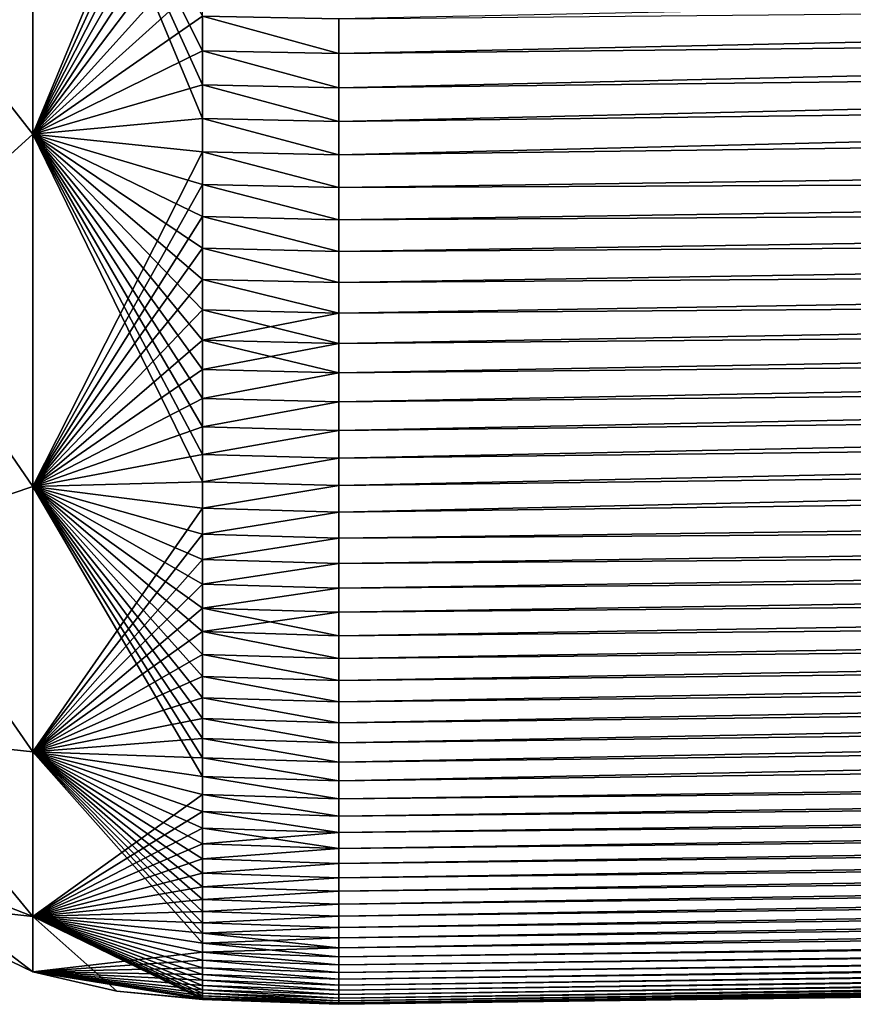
# Model space of a CAD drawing. Header units: metres. Extents: x 59 to 125, y -85 to 130.
# Tile 4 of 125: x 73.209 to 73.578, y -70.995 to -70.559. Entities that reach past the tile are written whole.
import ezdxf

# ---------------------------------------------------------------- set-up
doc = ezdxf.new("R2010")
doc.units = ezdxf.units.M
doc.layers.add('solid_20664500_510', color=7, linetype='CONTINUOUS')

msp = doc.modelspace()

# ---------------------------------------------------------------- linework, layer by layer
at = {"layer": 'solid_20664500_510'}
for points in [[(73.350014, -70.558777, 2.821689), (73.350021, -70.574112, 2.811019), (90.022385, -70.211411, 2.678001)], [(73.350021, -70.589256, 2.800061), (73.350029, -70.604195, 2.788819), (90.022385, -70.211411, 2.678001)], [(73.350021, -70.574112, 2.811019), (73.350021, -70.589256, 2.800061), (90.022385, -70.211411, 2.678001)], [(73.350029, -70.618927, 2.777298), (90.0233, -70.401154, 2.558639), (90.022385, -70.211411, 2.678001)], [(73.350029, -70.604195, 2.788819), (73.350029, -70.618927, 2.777298), (90.022385, -70.211411, 2.678001)], [(73.350021, -70.574112, -2.811019), (73.350014, -70.558777, -2.821689), (90.0233, -70.401154, -2.558639)], [(73.350021, -70.589256, -2.800061), (73.350021, -70.574112, -2.811019), (90.0233, -70.401154, -2.558639)], [(73.350021, -70.604195, -2.788819), (73.350021, -70.589256, -2.800061), (90.0233, -70.401154, -2.558639)], [(73.350029, -70.618927, -2.777298), (73.350021, -70.604195, -2.788819), (90.0233, -70.401154, -2.558639)], [(73.350029, -70.633438, -2.765502), (90.0233, -70.401154, -2.558639), (90.0233, -70.559441, -2.400147)], [(73.350029, -70.633438, -2.765502), (73.350029, -70.618927, -2.777298), (90.0233, -70.401154, -2.558639)], [(73.350029, -70.777298, 2.618925), (90.0233, -70.559441, 2.400147), (90.0233, -70.401154, 2.558639)], [(73.350029, -70.765503, 2.633438), (73.350029, -70.777298, 2.618925), (90.0233, -70.401154, 2.558639)], [(73.350029, -70.753433, 2.647728), (73.350029, -70.765503, 2.633438), (90.0233, -70.401154, 2.558639)], [(73.350029, -70.741104, 2.661791), (73.350029, -70.753433, 2.647728), (90.0233, -70.401154, 2.558639)], [(73.350029, -70.728508, 2.675621), (73.350029, -70.741104, 2.661791), (90.0233, -70.401154, 2.558639)], [(73.350037, -70.71566, 2.689212), (73.350029, -70.728508, 2.675621), (90.0233, -70.401154, 2.558639)], [(73.350029, -70.675621, 2.72851), (73.350037, -70.689209, 2.715661), (90.0233, -70.401154, 2.558639)], [(73.350029, -70.661789, 2.741103), (73.350029, -70.675621, 2.72851), (90.0233, -70.401154, 2.558639)], [(73.350029, -70.647728, 2.753435), (73.350029, -70.661789, 2.741103), (90.0233, -70.401154, 2.558639)], [(73.350029, -70.633438, 2.765502), (73.350029, -70.647728, 2.753435), (90.0233, -70.401154, 2.558639)], [(73.350029, -70.618927, 2.777298), (73.350029, -70.633438, 2.765502), (90.0233, -70.401154, 2.558639)], [(73.350037, -70.70256, 2.70256), (73.350037, -70.71566, 2.689212), (90.0233, -70.401154, 2.558639)], [(73.350037, -70.689209, 2.715661), (73.350037, -70.70256, 2.70256), (90.0233, -70.401154, 2.558639)], [(73.148285, -70.525414, 2.788341), (73.214355, -70.609871, 2.766082), (73.214348, -70.422592, 2.883661)], [(73.1483, -70.525421, -2.788348), (73.214348, -70.422546, -2.88368), (73.21434, -70.609848, -2.766092)], [(73.21434, -70.609848, -2.766092), (73.214348, -70.422546, -2.88368), (73.289528, -70.602928, -2.787112)], [(73.214348, -70.422546, -2.88368), (73.289528, -70.557587, -2.819925), (73.289528, -70.572906, -2.80927)], [(73.214348, -70.422546, -2.88368), (73.289528, -70.572906, -2.80927), (73.289528, -70.58802, -2.798331)], [(73.214348, -70.422546, -2.88368), (73.289528, -70.58802, -2.798331), (73.289528, -70.602928, -2.787112)], [(73.214348, -70.422592, 2.883661), (73.214355, -70.609871, 2.766082), (73.289528, -70.428444, 2.89449)], [(73.214355, -70.609871, 2.766082), (73.289528, -70.445175, 2.886238), (73.289528, -70.428444, 2.89449)], [(73.214355, -70.609871, 2.766082), (73.289528, -70.461754, 2.877674), (73.289528, -70.445175, 2.886238)], [(73.214355, -70.609871, 2.766082), (73.289528, -70.478165, 2.868801), (73.289528, -70.461754, 2.877674)], [(73.214355, -70.609871, 2.766082), (73.289528, -70.494415, 2.859624), (73.289528, -70.478165, 2.868801)], [(73.214355, -70.609871, 2.766082), (73.289528, -70.510483, 2.850144), (73.289528, -70.494415, 2.859624)], [(73.214355, -70.609871, 2.766082), (73.289528, -70.526375, 2.840365), (73.289528, -70.510483, 2.850144)], [(73.148285, -70.525414, 2.788341), (73.1483, -70.669754, 2.669898), (73.214355, -70.609871, 2.766082)], [(73.148308, -70.669762, -2.669904), (73.1483, -70.525421, -2.788348), (73.21434, -70.609848, -2.766092)], [(73.214355, -70.609871, 2.766082), (73.289528, -70.542076, 2.830291), (73.289528, -70.526375, 2.840365)], [(73.214355, -70.609871, 2.766082), (73.289528, -70.557594, 2.819924), (73.289528, -70.542076, 2.830291)], [(73.214355, -70.609871, 2.766082), (73.289528, -70.572906, 2.80927), (73.289528, -70.557594, 2.819924)], [(73.289528, -70.557587, -2.819925), (73.350014, -70.558777, -2.821689), (73.350021, -70.574112, -2.811019)], [(73.289528, -70.572906, -2.80927), (73.289528, -70.557587, -2.819925), (73.350021, -70.574112, -2.811019)], [(73.289528, -70.557594, 2.819924), (73.350021, -70.574112, 2.811019), (73.350014, -70.558777, 2.821689)], [(73.289528, -70.557594, 2.819924), (73.289528, -70.572906, 2.80927), (73.350021, -70.574112, 2.811019)], [(73.349991, -70.89637, 2.429424), (90.022377, -70.678558, 2.210253), (90.0233, -70.559441, 2.400147)], [(73.349991, -70.8881, 2.446201), (73.349991, -70.89637, 2.429424), (90.0233, -70.559441, 2.400147)], [(73.349998, -70.879517, 2.462812), (73.349991, -70.8881, 2.446201), (90.0233, -70.559441, 2.400147)], [(73.349998, -70.870628, 2.479253), (73.349998, -70.879517, 2.462812), (90.0233, -70.559441, 2.400147)], [(73.350006, -70.861435, 2.49552), (73.349998, -70.870628, 2.479253), (90.0233, -70.559441, 2.400147)], [(73.350006, -70.851944, 2.51161), (73.350006, -70.861435, 2.49552), (90.0233, -70.559441, 2.400147)], [(73.350014, -70.842155, 2.527518), (73.350006, -70.851944, 2.51161), (90.0233, -70.559441, 2.400147)], [(73.350014, -70.832069, 2.54324), (73.350014, -70.842155, 2.527518), (90.0233, -70.559441, 2.400147)], [(73.350014, -70.821686, 2.558774), (73.350014, -70.832069, 2.54324), (90.0233, -70.559441, 2.400147)], [(73.350021, -70.81102, 2.574114), (73.350014, -70.821686, 2.558774), (90.0233, -70.559441, 2.400147)], [(73.350021, -70.788818, -2.604197), (90.0233, -70.559441, -2.400147), (90.022377, -70.678558, -2.210253)], [(73.350021, -70.788818, -2.604197), (73.350029, -70.777298, -2.618925), (90.0233, -70.559441, -2.400147)], [(73.350021, -70.800064, 2.589257), (73.350021, -70.81102, 2.574114), (90.0233, -70.559441, 2.400147)], [(73.350029, -70.788818, 2.604197), (73.350021, -70.800064, 2.589257), (90.0233, -70.559441, 2.400147)], [(73.350029, -70.647728, -2.753435), (73.350029, -70.633438, -2.765502), (90.0233, -70.559441, -2.400147)], [(73.350029, -70.661789, -2.741103), (73.350029, -70.647728, -2.753435), (90.0233, -70.559441, -2.400147)], [(73.350029, -70.675621, -2.72851), (73.350029, -70.661789, -2.741103), (90.0233, -70.559441, -2.400147)], [(73.350029, -70.689209, -2.715661), (73.350029, -70.675621, -2.72851), (90.0233, -70.559441, -2.400147)], [(73.350029, -70.70256, -2.70256), (73.350029, -70.689209, -2.715661), (90.0233, -70.559441, -2.400147)], [(73.350029, -70.71566, -2.689212), (73.350029, -70.70256, -2.70256), (90.0233, -70.559441, -2.400147)], [(73.350029, -70.728508, -2.675621), (73.350029, -70.71566, -2.689212), (90.0233, -70.559441, -2.400147)], [(73.350029, -70.741104, -2.661791), (73.350029, -70.728508, -2.675621), (90.0233, -70.559441, -2.400147)], [(73.350029, -70.753433, -2.647728), (73.350029, -70.741104, -2.661791), (90.0233, -70.559441, -2.400147)], [(73.350029, -70.765503, -2.633438), (73.350029, -70.753433, -2.647728), (90.0233, -70.559441, -2.400147)], [(73.350029, -70.777298, -2.618925), (73.350029, -70.765503, -2.633438), (90.0233, -70.559441, -2.400147)], [(73.350029, -70.777298, 2.618925), (73.350029, -70.788818, 2.604197), (90.0233, -70.559441, 2.400147)], [(73.214355, -70.609871, 2.766082), (73.289528, -70.58802, 2.798331), (73.289528, -70.572906, 2.80927)], [(73.289528, -70.572906, -2.80927), (73.350021, -70.574112, -2.811019), (73.350021, -70.589256, -2.800061)], [(73.289528, -70.58802, -2.798331), (73.289528, -70.572906, -2.80927), (73.350021, -70.589256, -2.800061)], [(73.289528, -70.572906, 2.80927), (73.350021, -70.589256, 2.800061), (73.350021, -70.574112, 2.811019)], [(73.289528, -70.572906, 2.80927), (73.289528, -70.58802, 2.798331), (73.350021, -70.589256, 2.800061)], [(73.214355, -70.609871, 2.766082), (73.289528, -70.602928, 2.787112), (73.289528, -70.58802, 2.798331)], [(73.289528, -70.58802, -2.798331), (73.350021, -70.589256, -2.800061), (73.350021, -70.604195, -2.788819)], [(73.289528, -70.602928, -2.787112), (73.289528, -70.58802, -2.798331), (73.350021, -70.604195, -2.788819)], [(73.289528, -70.58802, 2.798331), (73.350029, -70.604195, 2.788819), (73.350021, -70.589256, 2.800061)], [(73.289528, -70.58802, 2.798331), (73.289528, -70.602928, 2.787112), (73.350029, -70.604195, 2.788819)], [(73.21434, -70.609848, -2.766092), (73.289528, -70.602928, -2.787112), (73.289528, -70.617622, -2.775615)], [(73.214355, -70.609871, 2.766082), (73.289528, -70.617622, 2.775615), (73.289528, -70.602928, 2.787112)], [(73.289528, -70.602928, -2.787112), (73.350021, -70.604195, -2.788819), (73.350029, -70.618927, -2.777298)], [(73.289528, -70.617622, -2.775615), (73.289528, -70.602928, -2.787112), (73.350029, -70.618927, -2.777298)], [(73.289528, -70.602928, 2.787112), (73.350029, -70.618927, 2.777298), (73.350029, -70.604195, 2.788819)], [(73.289528, -70.602928, 2.787112), (73.289528, -70.617622, 2.775615), (73.350029, -70.618927, 2.777298)], [(73.1483, -70.669754, 2.669898), (73.214355, -70.765907, 2.610081), (73.214355, -70.609871, 2.766082)], [(73.148308, -70.669762, -2.669904), (73.21434, -70.609848, -2.766092), (73.21434, -70.7659, -2.610085)], [(73.21434, -70.609848, -2.766092), (73.289528, -70.617622, -2.775615), (73.289528, -70.632103, -2.763846)], [(73.21434, -70.609848, -2.766092), (73.289528, -70.632103, -2.763846), (73.289528, -70.646362, -2.751808)], [(73.21434, -70.609848, -2.766092), (73.289528, -70.646362, -2.751808), (73.289528, -70.660385, -2.739506)], [(73.21434, -70.609848, -2.766092), (73.289528, -70.660385, -2.739506), (73.289528, -70.674179, -2.726943)], [(73.21434, -70.609848, -2.766092), (73.289528, -70.674179, -2.726943), (73.289528, -70.687737, -2.714125)], [(73.21434, -70.609848, -2.766092), (73.289528, -70.687737, -2.714125), (73.289528, -70.701057, -2.701056)], [(73.21434, -70.609848, -2.766092), (73.289528, -70.701057, -2.701056), (73.289528, -70.714127, -2.687739)], [(73.21434, -70.609848, -2.766092), (73.289528, -70.714127, -2.687739), (73.289528, -70.726944, -2.674181)], [(73.21434, -70.609848, -2.766092), (73.289528, -70.726944, -2.674181), (73.289528, -70.739502, -2.660385)], [(73.21434, -70.609848, -2.766092), (73.289528, -70.739502, -2.660385), (73.289528, -70.751808, -2.646358)], [(73.21434, -70.609848, -2.766092), (73.289528, -70.751808, -2.646358), (73.289528, -70.763847, -2.632102)], [(73.21434, -70.7659, -2.610085), (73.21434, -70.609848, -2.766092), (73.289528, -70.763847, -2.632102)], [(73.214355, -70.609871, 2.766082), (73.214355, -70.765907, 2.610081), (73.289528, -70.617622, 2.775615)], [(73.214355, -70.765907, 2.610081), (73.289528, -70.632103, 2.763846), (73.289528, -70.617622, 2.775615)], [(73.289528, -70.617622, -2.775615), (73.350029, -70.618927, -2.777298), (73.350029, -70.633438, -2.765502)], [(73.289528, -70.632103, -2.763846), (73.289528, -70.617622, -2.775615), (73.350029, -70.633438, -2.765502)], [(73.289528, -70.617622, 2.775615), (73.350029, -70.633438, 2.765502), (73.350029, -70.618927, 2.777298)], [(73.289528, -70.617622, 2.775615), (73.289528, -70.632103, 2.763846), (73.350029, -70.633438, 2.765502)], [(73.214355, -70.765907, 2.610081), (73.289528, -70.646362, 2.751808), (73.289528, -70.632103, 2.763846)], [(73.289528, -70.632103, -2.763846), (73.350029, -70.633438, -2.765502), (73.350029, -70.647728, -2.753435)], [(73.289528, -70.646362, -2.751808), (73.289528, -70.632103, -2.763846), (73.350029, -70.647728, -2.753435)], [(73.289528, -70.632103, 2.763846), (73.350029, -70.647728, 2.753435), (73.350029, -70.633438, 2.765502)], [(73.289528, -70.632103, 2.763846), (73.289528, -70.646362, 2.751808), (73.350029, -70.647728, 2.753435)], [(73.214355, -70.765907, 2.610081), (73.289528, -70.660385, 2.739506), (73.289528, -70.646362, 2.751808)], [(73.289528, -70.646362, -2.751808), (73.350029, -70.647728, -2.753435), (73.350029, -70.661789, -2.741103)], [(73.289528, -70.660385, -2.739506), (73.289528, -70.646362, -2.751808), (73.350029, -70.661789, -2.741103)], [(73.289528, -70.646362, 2.751808), (73.350029, -70.661789, 2.741103), (73.350029, -70.647728, 2.753435)], [(73.289528, -70.646362, 2.751808), (73.289528, -70.660385, 2.739506), (73.350029, -70.661789, 2.741103)], [(73.214355, -70.765907, 2.610081), (73.289528, -70.674179, 2.726943), (73.289528, -70.660385, 2.739506)], [(73.289528, -70.660385, -2.739506), (73.350029, -70.661789, -2.741103), (73.350029, -70.675621, -2.72851)], [(73.289528, -70.674179, -2.726943), (73.289528, -70.660385, -2.739506), (73.350029, -70.675621, -2.72851)], [(73.289528, -70.660385, 2.739506), (73.350029, -70.675621, 2.72851), (73.350029, -70.661789, 2.741103)], [(73.289528, -70.660385, 2.739506), (73.289528, -70.674179, 2.726943), (73.350029, -70.675621, 2.72851)], [(73.1483, -70.669754, 2.669898), (73.148277, -70.788223, 2.52546), (73.214355, -70.765907, 2.610081)], [(73.148293, -70.788231, -2.525465), (73.148308, -70.669762, -2.669904), (73.21434, -70.7659, -2.610085)], [(73.214355, -70.765907, 2.610081), (73.289528, -70.687737, 2.714125), (73.289528, -70.674179, 2.726943)], [(73.289528, -70.674179, -2.726943), (73.350029, -70.675621, -2.72851), (73.350029, -70.689209, -2.715661)], [(73.289528, -70.687737, -2.714125), (73.289528, -70.674179, -2.726943), (73.350029, -70.689209, -2.715661)], [(73.289528, -70.674179, 2.726943), (73.350037, -70.689209, 2.715661), (73.350029, -70.675621, 2.72851)], [(73.289528, -70.674179, 2.726943), (73.289528, -70.687737, 2.714125), (73.350037, -70.689209, 2.715661)], [(73.34996, -70.970352, 2.218008), (90.020569, -70.752472, 1.998228), (90.022377, -70.678558, 2.210253)], [(73.34996, -70.966026, 2.23618), (73.34996, -70.970352, 2.218008), (90.022377, -70.678558, 2.210253)], [(73.34996, -70.961357, 2.254269), (73.34996, -70.966026, 2.23618), (90.022377, -70.678558, 2.210253)], [(73.34996, -70.95636, 2.272272), (73.34996, -70.961357, 2.254269), (90.022377, -70.678558, 2.210253)], [(73.34996, -70.951019, 2.290183), (73.34996, -70.95636, 2.272272), (90.022377, -70.678558, 2.210253)], [(73.34996, -70.945343, 2.307998), (73.34996, -70.951019, 2.290183), (90.022377, -70.678558, 2.210253)], [(73.349968, -70.939331, 2.325713), (73.34996, -70.945343, 2.307998), (90.022377, -70.678558, 2.210253)], [(73.349968, -70.932983, 2.34332), (73.349968, -70.939331, 2.325713), (90.022377, -70.678558, 2.210253)], [(73.349976, -70.926308, 2.360809), (73.349968, -70.932983, 2.34332), (90.022377, -70.678558, 2.210253)], [(73.349976, -70.919304, 2.378172), (73.349976, -70.926308, 2.360809), (90.022377, -70.678558, 2.210253)], [(73.349983, -70.91198, 2.395401), (73.349976, -70.919304, 2.378172), (90.022377, -70.678558, 2.210253)], [(73.349983, -70.904335, -2.412488), (90.022377, -70.678558, -2.210253), (90.020569, -70.752472, -1.998228)], [(73.349983, -70.89637, -2.429424), (73.349991, -70.8881, -2.446201), (90.022377, -70.678558, -2.210253)], [(73.349983, -70.904335, -2.412488), (73.349983, -70.89637, -2.429424), (90.022377, -70.678558, -2.210253)], [(73.349983, -70.904335, 2.412488), (73.349983, -70.91198, 2.395401), (90.022377, -70.678558, 2.210253)], [(73.349991, -70.89637, 2.429424), (73.349983, -70.904335, 2.412488), (90.022377, -70.678558, 2.210253)], [(73.349991, -70.879517, -2.462812), (73.349998, -70.870628, -2.479253), (90.022377, -70.678558, -2.210253)], [(73.349991, -70.8881, -2.446201), (73.349991, -70.879517, -2.462812), (90.022377, -70.678558, -2.210253)], [(73.349998, -70.861435, -2.49552), (73.350006, -70.851944, -2.51161), (90.022377, -70.678558, -2.210253)], [(73.349998, -70.870628, -2.479253), (73.349998, -70.861435, -2.49552), (90.022377, -70.678558, -2.210253)], [(73.350006, -70.842155, -2.527518), (73.350014, -70.832069, -2.54324), (90.022377, -70.678558, -2.210253)], [(73.350006, -70.851944, -2.51161), (73.350006, -70.842155, -2.527518), (90.022377, -70.678558, -2.210253)], [(73.350014, -70.821686, -2.558774), (73.350021, -70.81102, -2.574114), (90.022377, -70.678558, -2.210253)], [(73.350014, -70.832069, -2.54324), (73.350014, -70.821686, -2.558774), (90.022377, -70.678558, -2.210253)], [(73.350021, -70.800064, -2.589257), (73.350021, -70.788818, -2.604197), (90.022377, -70.678558, -2.210253)], [(73.350021, -70.81102, -2.574114), (73.350021, -70.800064, -2.589257), (90.022377, -70.678558, -2.210253)], [(73.214355, -70.765907, 2.610081), (73.289528, -70.701057, 2.701056), (73.289528, -70.687737, 2.714125)], [(73.289528, -70.687737, -2.714125), (73.350029, -70.689209, -2.715661), (73.350029, -70.70256, -2.70256)], [(73.289528, -70.701057, -2.701056), (73.289528, -70.687737, -2.714125), (73.350029, -70.70256, -2.70256)], [(73.289528, -70.687737, 2.714125), (73.289528, -70.701057, 2.701056), (73.350037, -70.689209, 2.715661)], [(73.289528, -70.701057, 2.701056), (73.350037, -70.70256, 2.70256), (73.350037, -70.689209, 2.715661)], [(73.214355, -70.765907, 2.610081), (73.289528, -70.714127, 2.687739), (73.289528, -70.701057, 2.701056)], [(73.289528, -70.701057, -2.701056), (73.350029, -70.70256, -2.70256), (73.350029, -70.71566, -2.689212)], [(73.289528, -70.714127, -2.687739), (73.289528, -70.701057, -2.701056), (73.350029, -70.71566, -2.689212)], [(73.289528, -70.701057, 2.701056), (73.289528, -70.714127, 2.687739), (73.350037, -70.70256, 2.70256)], [(73.289528, -70.714127, 2.687739), (73.350037, -70.71566, 2.689212), (73.350037, -70.70256, 2.70256)], [(73.214355, -70.765907, 2.610081), (73.289528, -70.726944, 2.674181), (73.289528, -70.714127, 2.687739)], [(73.289528, -70.726944, -2.674181), (73.289528, -70.714127, -2.687739), (73.350029, -70.71566, -2.689212)], [(73.289528, -70.714127, 2.687739), (73.289528, -70.726944, 2.674181), (73.350037, -70.71566, 2.689212)], [(73.289528, -70.726944, -2.674181), (73.350029, -70.71566, -2.689212), (73.350029, -70.728508, -2.675621)], [(73.289528, -70.726944, 2.674181), (73.350029, -70.728508, 2.675621), (73.350037, -70.71566, 2.689212)], [(73.214355, -70.765907, 2.610081), (73.289528, -70.739502, 2.660386), (73.289528, -70.726944, 2.674181)], [(73.289528, -70.739502, -2.660385), (73.289528, -70.726944, -2.674181), (73.350029, -70.728508, -2.675621)], [(73.289528, -70.726944, 2.674181), (73.289528, -70.739502, 2.660386), (73.350029, -70.728508, 2.675621)], [(73.289528, -70.739502, -2.660385), (73.350029, -70.728508, -2.675621), (73.350029, -70.741104, -2.661791)], [(73.289528, -70.739502, 2.660386), (73.350029, -70.741104, 2.661791), (73.350029, -70.728508, 2.675621)], [(73.214355, -70.765907, 2.610081), (73.289528, -70.751808, 2.646358), (73.289528, -70.739502, 2.660386)], [(73.289528, -70.751808, -2.646358), (73.289528, -70.739502, -2.660385), (73.350029, -70.741104, -2.661791)], [(73.289528, -70.739502, 2.660386), (73.289528, -70.751808, 2.646358), (73.350029, -70.741104, 2.661791)], [(73.289528, -70.751808, -2.646358), (73.350029, -70.741104, -2.661791), (73.350029, -70.753433, -2.647728)], [(73.289528, -70.751808, 2.646358), (73.350029, -70.753433, 2.647728), (73.350029, -70.741104, 2.661791)], [(73.214355, -70.765907, 2.610081), (73.289528, -70.76384, 2.632102), (73.289528, -70.751808, 2.646358)], [(73.289528, -70.763847, -2.632102), (73.289528, -70.751808, -2.646358), (73.350029, -70.753433, -2.647728)], [(73.289528, -70.751808, 2.646358), (73.289528, -70.76384, 2.632102), (73.350029, -70.753433, 2.647728)], [(73.289528, -70.763847, -2.632102), (73.350029, -70.753433, -2.647728), (73.350029, -70.765503, -2.633438)], [(73.289528, -70.76384, 2.632102), (73.350029, -70.765503, 2.633438), (73.350029, -70.753433, 2.647728)], [(73.34996, -70.974335, -2.199757), (90.020569, -70.752472, -1.998228), (90.017982, -70.777222, -1.777308)], [(73.34996, -70.945343, -2.307998), (73.349968, -70.939331, -2.325713), (90.020569, -70.752472, -1.998228)], [(73.34996, -70.951019, -2.290183), (73.34996, -70.945343, -2.307998), (90.020569, -70.752472, -1.998228)], [(73.34996, -70.95636, -2.272272), (73.34996, -70.951019, -2.290183), (90.020569, -70.752472, -1.998228)], [(73.34996, -70.961357, -2.254269), (73.34996, -70.95636, -2.272272), (90.020569, -70.752472, -1.998228)], [(73.34996, -70.966026, -2.23618), (73.34996, -70.961357, -2.254269), (90.020569, -70.752472, -1.998228)], [(73.34996, -70.970352, -2.218008), (73.34996, -70.966026, -2.23618), (90.020569, -70.752472, -1.998228)], [(73.34996, -70.974335, -2.199757), (73.34996, -70.970352, -2.218008), (90.020569, -70.752472, -1.998228)], [(73.34996, -70.986862, 2.126069), (73.349968, -70.989128, 2.107508), (90.020569, -70.752472, 1.998228)], [(73.34996, -70.984245, 2.144582), (73.34996, -70.986862, 2.126069), (90.020569, -70.752472, 1.998228)], [(73.34996, -70.981285, 2.16304), (73.34996, -70.984245, 2.144582), (90.020569, -70.752472, 1.998228)], [(73.34996, -70.977982, 2.181433), (73.34996, -70.981285, 2.16304), (90.020569, -70.752472, 1.998228)], [(73.34996, -70.974335, 2.199757), (73.34996, -70.977982, 2.181433), (90.020569, -70.752472, 1.998228)], [(73.34996, -70.970352, 2.218008), (73.34996, -70.974335, 2.199757), (90.020569, -70.752472, 1.998228)], [(73.349968, -70.932983, -2.34332), (73.349976, -70.926308, -2.360809), (90.020569, -70.752472, -1.998228)], [(73.349968, -70.939331, -2.325713), (73.349968, -70.932983, -2.34332), (90.020569, -70.752472, -1.998228)], [(73.349968, -70.991051, 2.088906), (73.349976, -70.992622, 2.070269), (90.020569, -70.752472, 1.998228)], [(73.349968, -70.989128, 2.107508), (73.349968, -70.991051, 2.088906), (90.020569, -70.752472, 1.998228)], [(73.349976, -70.91198, -2.395401), (73.349983, -70.904335, -2.412488), (90.020569, -70.752472, -1.998228)], [(73.349976, -70.919304, -2.378172), (73.349976, -70.91198, -2.395401), (90.020569, -70.752472, -1.998228)], [(73.349976, -70.926308, -2.360809), (73.349976, -70.919304, -2.378172), (90.020569, -70.752472, -1.998228)], [(73.349976, -70.993843, 2.051604), (73.349983, -70.99472, 2.032917), (90.020569, -70.752472, 1.998228)], [(73.349976, -70.992622, 2.070269), (73.349976, -70.993843, 2.051604), (90.020569, -70.752472, 1.998228)], [(73.349983, -70.99472, 2.032917), (73.349991, -70.995247, 2.014215), (90.020569, -70.752472, 1.998228)], [(73.349991, -70.995247, 2.014215), (73.349998, -70.995415, 1.995504), (90.020569, -70.752472, 1.998228)], [(73.349998, -70.995415, 1.995504), (81.68399, -70.886322, 1.886406), (90.020569, -70.752472, 1.998228)], [(73.21434, -70.7659, -2.610085), (73.289528, -70.763847, -2.632102), (73.289528, -70.775612, -2.617624)], [(73.214355, -70.765907, 2.610081), (73.289528, -70.775612, 2.617624), (73.289528, -70.76384, 2.632102)], [(73.289528, -70.76384, 2.632102), (73.289528, -70.775612, 2.617624), (73.350029, -70.765503, 2.633438)], [(73.289528, -70.775612, -2.617624), (73.289528, -70.763847, -2.632102), (73.350029, -70.765503, -2.633438)], [(73.148277, -70.788223, 2.52546), (73.21434, -70.88353, 2.422824), (73.214355, -70.765907, 2.610081)], [(73.148293, -70.788231, -2.525465), (73.21434, -70.7659, -2.610085), (73.214348, -70.883537, -2.422814)], [(73.21434, -70.7659, -2.610085), (73.289528, -70.775612, -2.617624), (73.289528, -70.787109, -2.602928)], [(73.21434, -70.7659, -2.610085), (73.289528, -70.787109, -2.602928), (73.289528, -70.798325, -2.58802)], [(73.21434, -70.7659, -2.610085), (73.289528, -70.798325, -2.58802), (73.289528, -70.809265, -2.572904)], [(73.21434, -70.7659, -2.610085), (73.289528, -70.809265, -2.572904), (73.289528, -70.819923, -2.557587)], [(73.21434, -70.7659, -2.610085), (73.289528, -70.819923, -2.557587), (73.289528, -70.830284, -2.542073)], [(73.21434, -70.7659, -2.610085), (73.289528, -70.830284, -2.542073), (73.289528, -70.840363, -2.526368)], [(73.21434, -70.7659, -2.610085), (73.289528, -70.840363, -2.526368), (73.289528, -70.850136, -2.510478)], [(73.21434, -70.7659, -2.610085), (73.289528, -70.850136, -2.510478), (73.289528, -70.859619, -2.494407)], [(73.21434, -70.7659, -2.610085), (73.289528, -70.859619, -2.494407), (73.289528, -70.868797, -2.478162)], [(73.21434, -70.7659, -2.610085), (73.289528, -70.868797, -2.478162), (73.289528, -70.877663, -2.461748)], [(73.21434, -70.7659, -2.610085), (73.289528, -70.877663, -2.461748), (73.289528, -70.88623, -2.445171)], [(73.21434, -70.7659, -2.610085), (73.289528, -70.88623, -2.445171), (73.289528, -70.894478, -2.428437)], [(73.214348, -70.883537, -2.422814), (73.21434, -70.7659, -2.610085), (73.289528, -70.894478, -2.428437)], [(73.214355, -70.765907, 2.610081), (73.21434, -70.88353, 2.422824), (73.289528, -70.775612, 2.617624)], [(73.289528, -70.775612, -2.617624), (73.350029, -70.765503, -2.633438), (73.350029, -70.777298, -2.618925)], [(73.289528, -70.775612, 2.617624), (73.350029, -70.777298, 2.618925), (73.350029, -70.765503, 2.633438)], [(73.21434, -70.88353, 2.422824), (73.289528, -70.787109, 2.602928), (73.289528, -70.775612, 2.617624)], [(73.289528, -70.787109, -2.602928), (73.289528, -70.775612, -2.617624), (73.350029, -70.777298, -2.618925)], [(73.289528, -70.775612, 2.617624), (73.289528, -70.787109, 2.602928), (73.350029, -70.777298, 2.618925)], [(73.289528, -70.787109, -2.602928), (73.350029, -70.777298, -2.618925), (73.350021, -70.788818, -2.604197)], [(73.289528, -70.787109, 2.602928), (73.350029, -70.788818, 2.604197), (73.350029, -70.777298, 2.618925)], [(73.34996, -70.977982, -2.181433), (73.34996, -70.974335, -2.199757), (90.017982, -70.777222, -1.777308)], [(73.34996, -70.981285, -2.16304), (73.34996, -70.977982, -2.181433), (90.017982, -70.777222, -1.777308)], [(73.34996, -70.984245, -2.144582), (73.34996, -70.981285, -2.16304), (90.017982, -70.777222, -1.777308)], [(73.34996, -70.986862, -2.126069), (73.34996, -70.984245, -2.144582), (90.017982, -70.777222, -1.777308)], [(73.349968, -70.989128, -2.107508), (73.34996, -70.986862, -2.126069), (90.017982, -70.777222, -1.777308)], [(73.349968, -70.991051, -2.088906), (73.349968, -70.989128, -2.107508), (90.017982, -70.777222, -1.777308)], [(73.349976, -70.992622, -2.070269), (73.349968, -70.991051, -2.088906), (90.017982, -70.777222, -1.777308)], [(73.349976, -70.993843, -2.051604), (73.349976, -70.992622, -2.070269), (90.017982, -70.777222, -1.777308)], [(73.349983, -70.99472, -2.032917), (73.349976, -70.993843, -2.051604), (90.017982, -70.777222, -1.777308)], [(73.349991, -70.995247, -2.014215), (73.349983, -70.99472, -2.032917), (90.017982, -70.777222, -1.777308)], [(73.349991, -70.995247, -2.014215), (90.017982, -70.777222, -1.777308), (81.68399, -70.886322, -1.886406)], [(73.148277, -70.788223, 2.52546), (73.148247, -70.876434, 2.360491), (73.21434, -70.88353, 2.422824)], [(73.148262, -70.876442, -2.360495), (73.148293, -70.788231, -2.525465), (73.214348, -70.883537, -2.422814)], [(73.21434, -70.88353, 2.422824), (73.289528, -70.798325, 2.58802), (73.289528, -70.787109, 2.602928)], [(73.289528, -70.798325, -2.58802), (73.289528, -70.787109, -2.602928), (73.350021, -70.788818, -2.604197)], [(73.289528, -70.787109, 2.602928), (73.289528, -70.798325, 2.58802), (73.350029, -70.788818, 2.604197)], [(73.289528, -70.798325, -2.58802), (73.350021, -70.788818, -2.604197), (73.350021, -70.800064, -2.589257)], [(73.289528, -70.798325, 2.58802), (73.350021, -70.800064, 2.589257), (73.350029, -70.788818, 2.604197)], [(73.21434, -70.88353, 2.422824), (73.289528, -70.809265, 2.572905), (73.289528, -70.798325, 2.58802)], [(73.289528, -70.809265, -2.572904), (73.289528, -70.798325, -2.58802), (73.350021, -70.800064, -2.589257)], [(73.289528, -70.798325, 2.58802), (73.289528, -70.809265, 2.572905), (73.350021, -70.800064, 2.589257)], [(73.289528, -70.809265, -2.572904), (73.350021, -70.800064, -2.589257), (73.350021, -70.81102, -2.574114)], [(73.289528, -70.809265, 2.572905), (73.350021, -70.81102, 2.574114), (73.350021, -70.800064, 2.589257)], [(73.21434, -70.88353, 2.422824), (73.289528, -70.819916, 2.557588), (73.289528, -70.809265, 2.572905)], [(73.289528, -70.819923, -2.557587), (73.289528, -70.809265, -2.572904), (73.350021, -70.81102, -2.574114)], [(73.289528, -70.809265, 2.572905), (73.289528, -70.819916, 2.557588), (73.350021, -70.81102, 2.574114)], [(73.289528, -70.819923, -2.557587), (73.350021, -70.81102, -2.574114), (73.350014, -70.821686, -2.558774)], [(73.289528, -70.819916, 2.557588), (73.350014, -70.821686, 2.558774), (73.350021, -70.81102, 2.574114)], [(73.21434, -70.88353, 2.422824), (73.289528, -70.830284, 2.542074), (73.289528, -70.819916, 2.557588)], [(73.289528, -70.819916, 2.557588), (73.289528, -70.830284, 2.542074), (73.350014, -70.821686, 2.558774)], [(73.289528, -70.819923, -2.557587), (73.350014, -70.821686, -2.558774), (73.350014, -70.832069, -2.54324)], [(73.289528, -70.830284, -2.542073), (73.289528, -70.819923, -2.557587), (73.350014, -70.832069, -2.54324)], [(73.289528, -70.830284, 2.542074), (73.350014, -70.832069, 2.54324), (73.350014, -70.821686, 2.558774)], [(73.21434, -70.88353, 2.422824), (73.289528, -70.840363, 2.526369), (73.289528, -70.830284, 2.542074)], [(73.289528, -70.830284, -2.542073), (73.350014, -70.832069, -2.54324), (73.350006, -70.842155, -2.527518)], [(73.289528, -70.840363, -2.526368), (73.289528, -70.830284, -2.542073), (73.350006, -70.842155, -2.527518)], [(73.289528, -70.830284, 2.542074), (73.350014, -70.842155, 2.527518), (73.350014, -70.832069, 2.54324)], [(73.289528, -70.830284, 2.542074), (73.289528, -70.840363, 2.526369), (73.350014, -70.842155, 2.527518)], [(73.21434, -70.88353, 2.422824), (73.289528, -70.850136, 2.510478), (73.289528, -70.840363, 2.526369)], [(73.289528, -70.840363, -2.526368), (73.350006, -70.842155, -2.527518), (73.350006, -70.851944, -2.51161)], [(73.289528, -70.850136, -2.510478), (73.289528, -70.840363, -2.526368), (73.350006, -70.851944, -2.51161)], [(73.289528, -70.840363, 2.526369), (73.350006, -70.851944, 2.51161), (73.350014, -70.842155, 2.527518)], [(73.289528, -70.840363, 2.526369), (73.289528, -70.850136, 2.510478), (73.350006, -70.851944, 2.51161)], [(73.21434, -70.88353, 2.422824), (73.289528, -70.859619, 2.494408), (73.289528, -70.850136, 2.510478)], [(73.289528, -70.850136, -2.510478), (73.350006, -70.851944, -2.51161), (73.349998, -70.861435, -2.49552)], [(73.289528, -70.859619, -2.494407), (73.289528, -70.850136, -2.510478), (73.349998, -70.861435, -2.49552)], [(73.289528, -70.850136, 2.510478), (73.350006, -70.861435, 2.49552), (73.350006, -70.851944, 2.51161)], [(73.289528, -70.850136, 2.510478), (73.289528, -70.859619, 2.494408), (73.350006, -70.861435, 2.49552)], [(73.21434, -70.88353, 2.422824), (73.289528, -70.868797, 2.478163), (73.289528, -70.859619, 2.494408)], [(73.289528, -70.859619, -2.494407), (73.349998, -70.861435, -2.49552), (73.349998, -70.870628, -2.479253)], [(73.289528, -70.868797, -2.478162), (73.289528, -70.859619, -2.494407), (73.349998, -70.870628, -2.479253)], [(73.289528, -70.859619, 2.494408), (73.349998, -70.870628, 2.479253), (73.350006, -70.861435, 2.49552)], [(73.289528, -70.859619, 2.494408), (73.289528, -70.868797, 2.478163), (73.349998, -70.870628, 2.479253)], [(73.21434, -70.88353, 2.422824), (73.289528, -70.877663, 2.461749), (73.289528, -70.868797, 2.478163)], [(73.289528, -70.868797, -2.478162), (73.349998, -70.870628, -2.479253), (73.349991, -70.879517, -2.462812)], [(73.289528, -70.877663, -2.461748), (73.289528, -70.868797, -2.478162), (73.349991, -70.879517, -2.462812)], [(73.289528, -70.868797, 2.478163), (73.349998, -70.879517, 2.462812), (73.349998, -70.870628, 2.479253)], [(73.289528, -70.868797, 2.478163), (73.289528, -70.877663, 2.461749), (73.349998, -70.879517, 2.462812)], [(73.148247, -70.876434, 2.360491), (73.148239, -70.930672, 2.181187), (73.21431, -70.956528, 2.213659)], [(73.148247, -70.876434, 2.360491), (73.21431, -70.956528, 2.213659), (73.21434, -70.88353, 2.422824)], [(73.148254, -70.930679, -2.181189), (73.148262, -70.876442, -2.360495), (73.214325, -70.956535, -2.213633)], [(73.148262, -70.876442, -2.360495), (73.214348, -70.883537, -2.422814), (73.214325, -70.956535, -2.213633)], [(73.21434, -70.88353, 2.422824), (73.289528, -70.88623, 2.445172), (73.289528, -70.877663, 2.461749)], [(73.289528, -70.877663, -2.461748), (73.349991, -70.879517, -2.462812), (73.349991, -70.8881, -2.446201)], [(73.289528, -70.88623, -2.445171), (73.289528, -70.877663, -2.461748), (73.349991, -70.8881, -2.446201)], [(73.289528, -70.877663, 2.461749), (73.349991, -70.8881, 2.446201), (73.349998, -70.879517, 2.462812)], [(73.289528, -70.877663, 2.461749), (73.289528, -70.88623, 2.445172), (73.349991, -70.8881, 2.446201)], [(73.21434, -70.88353, 2.422824), (73.21431, -70.956528, 2.213659), (73.289528, -70.90242, 2.411552)], [(73.214325, -70.956535, -2.213633), (73.214348, -70.883537, -2.422814), (73.289528, -70.968269, -2.217539)], [(73.21434, -70.88353, 2.422824), (73.289528, -70.90242, 2.411552), (73.289528, -70.894478, 2.428437)], [(73.21434, -70.88353, 2.422824), (73.289528, -70.894478, 2.428437), (73.289528, -70.88623, 2.445172)], [(73.214348, -70.883537, -2.422814), (73.289528, -70.894478, -2.428437), (73.289528, -70.90242, -2.411551)], [(73.214348, -70.883537, -2.422814), (73.289528, -70.90242, -2.411551), (73.289528, -70.910042, -2.39452)], [(73.214348, -70.883537, -2.422814), (73.289528, -70.910042, -2.39452), (73.289528, -70.917343, -2.37735)], [(73.214348, -70.883537, -2.422814), (73.289528, -70.917343, -2.37735), (73.289528, -70.924316, -2.360045)], [(73.214348, -70.883537, -2.422814), (73.289528, -70.924316, -2.360045), (73.289528, -70.930969, -2.342614)], [(73.214348, -70.883537, -2.422814), (73.289528, -70.930969, -2.342614), (73.289528, -70.937302, -2.325061)], [(73.214348, -70.883537, -2.422814), (73.289528, -70.937302, -2.325061), (73.289528, -70.943298, -2.307392)], [(73.214348, -70.883537, -2.422814), (73.289528, -70.943298, -2.307392), (73.289528, -70.948959, -2.289615)], [(73.214348, -70.883537, -2.422814), (73.289528, -70.948959, -2.289615), (73.289528, -70.954292, -2.271735)], [(73.214348, -70.883537, -2.422814), (73.289528, -70.954292, -2.271735), (73.289528, -70.95929, -2.253758)], [(73.214348, -70.883537, -2.422814), (73.289528, -70.95929, -2.253758), (73.289528, -70.963951, -2.235691)], [(73.214348, -70.883537, -2.422814), (73.289528, -70.963951, -2.235691), (73.289528, -70.968269, -2.217539)], [(73.289528, -70.88623, -2.445171), (73.349991, -70.8881, -2.446201), (73.349983, -70.89637, -2.429424)], [(73.289528, -70.894478, -2.428437), (73.289528, -70.88623, -2.445171), (73.349983, -70.89637, -2.429424)], [(73.289528, -70.88623, 2.445172), (73.349991, -70.89637, 2.429424), (73.349991, -70.8881, 2.446201)], [(73.289528, -70.88623, 2.445172), (73.289528, -70.894478, 2.428437), (73.349991, -70.89637, 2.429424)], [(73.349991, -70.995247, -2.014215), (81.68399, -70.886322, -1.886406), (73.349998, -70.995415, -1.995504)], [(73.349998, -70.995415, 1.995504), (73.349998, -70.995415, -1.995504), (81.68399, -70.886322, -1.886406)], [(73.349998, -70.995415, 1.995504), (81.68399, -70.886322, -1.886406), (81.68399, -70.886322, 1.886406)], [(73.289528, -70.894478, -2.428437), (73.349983, -70.89637, -2.429424), (73.349983, -70.904335, -2.412488)], [(73.289528, -70.90242, -2.411551), (73.289528, -70.894478, -2.428437), (73.349983, -70.904335, -2.412488)], [(73.289528, -70.894478, 2.428437), (73.349983, -70.904335, 2.412488), (73.349991, -70.89637, 2.429424)], [(73.289528, -70.894478, 2.428437), (73.289528, -70.90242, 2.411552), (73.349983, -70.904335, 2.412488)], [(73.21431, -70.956528, 2.213659), (73.289528, -70.910042, 2.394521), (73.289528, -70.90242, 2.411552)], [(73.289528, -70.90242, -2.411551), (73.349983, -70.904335, -2.412488), (73.349976, -70.91198, -2.395401)], [(73.289528, -70.910042, -2.39452), (73.289528, -70.90242, -2.411551), (73.349976, -70.91198, -2.395401)], [(73.289528, -70.90242, 2.411552), (73.349983, -70.91198, 2.395401), (73.349983, -70.904335, 2.412488)], [(73.289528, -70.90242, 2.411552), (73.289528, -70.910042, 2.394521), (73.349983, -70.91198, 2.395401)], [(73.21431, -70.956528, 2.213659), (73.289528, -70.917343, 2.37735), (73.289528, -70.910042, 2.394521)], [(73.289528, -70.910042, -2.39452), (73.349976, -70.91198, -2.395401), (73.349976, -70.919304, -2.378172)], [(73.289528, -70.917343, -2.37735), (73.289528, -70.910042, -2.39452), (73.349976, -70.919304, -2.378172)], [(73.289528, -70.910042, 2.394521), (73.349976, -70.919304, 2.378172), (73.349983, -70.91198, 2.395401)], [(73.289528, -70.910042, 2.394521), (73.289528, -70.917343, 2.37735), (73.349976, -70.919304, 2.378172)], [(73.21431, -70.956528, 2.213659), (73.289528, -70.924316, 2.360046), (73.289528, -70.917343, 2.37735)], [(73.289528, -70.917343, -2.37735), (73.349976, -70.919304, -2.378172), (73.349976, -70.926308, -2.360809)], [(73.289528, -70.924316, -2.360045), (73.289528, -70.917343, -2.37735), (73.349976, -70.926308, -2.360809)], [(73.289528, -70.917343, 2.37735), (73.289528, -70.924316, 2.360046), (73.349976, -70.919304, 2.378172)], [(73.289528, -70.924316, 2.360046), (73.349976, -70.926308, 2.360809), (73.349976, -70.919304, 2.378172)], [(73.21431, -70.956528, 2.213659), (73.289528, -70.930969, 2.342614), (73.289528, -70.924316, 2.360046)], [(73.289528, -70.930969, -2.342614), (73.289528, -70.924316, -2.360045), (73.349976, -70.926308, -2.360809)], [(73.289528, -70.924316, 2.360046), (73.289528, -70.930969, 2.342614), (73.349976, -70.926308, 2.360809)], [(73.289528, -70.930969, -2.342614), (73.349976, -70.926308, -2.360809), (73.349968, -70.932983, -2.34332)], [(73.289528, -70.930969, 2.342614), (73.349968, -70.932983, 2.34332), (73.349976, -70.926308, 2.360809)], [(73.148239, -70.930672, 2.181187), (73.148262, -70.949104, 1.995504), (73.21431, -70.956528, 2.213659)], [(73.148254, -70.930679, -2.181189), (73.214325, -70.956535, -2.213633), (73.214287, -70.980988, -1.995504)], [(73.148277, -70.949112, -1.995504), (73.148254, -70.930679, -2.181189), (73.214287, -70.980988, -1.995504)], [(73.21431, -70.956528, 2.213659), (73.289528, -70.937302, 2.325061), (73.289528, -70.930969, 2.342614)], [(73.289528, -70.937302, -2.325061), (73.289528, -70.930969, -2.342614), (73.349968, -70.932983, -2.34332)], [(73.289528, -70.930969, 2.342614), (73.289528, -70.937302, 2.325061), (73.349968, -70.932983, 2.34332)], [(73.289528, -70.937302, -2.325061), (73.349968, -70.932983, -2.34332), (73.349968, -70.939331, -2.325713)], [(73.289528, -70.937302, 2.325061), (73.349968, -70.939331, 2.325713), (73.349968, -70.932983, 2.34332)], [(73.21431, -70.956528, 2.213659), (73.289528, -70.943298, 2.307393), (73.289528, -70.937302, 2.325061)], [(73.289528, -70.943298, -2.307392), (73.289528, -70.937302, -2.325061), (73.349968, -70.939331, -2.325713)], [(73.289528, -70.937302, 2.325061), (73.289528, -70.943298, 2.307393), (73.349968, -70.939331, 2.325713)], [(73.21431, -70.956528, 2.213659), (73.289528, -70.948959, 2.289615), (73.289528, -70.943298, 2.307393)], [(73.289528, -70.943298, -2.307392), (73.349968, -70.939331, -2.325713), (73.34996, -70.945343, -2.307998)], [(73.289528, -70.943298, 2.307393), (73.34996, -70.945343, 2.307998), (73.349968, -70.939331, 2.325713)], [(73.289528, -70.948959, -2.289615), (73.289528, -70.943298, -2.307392), (73.34996, -70.945343, -2.307998)], [(73.289528, -70.943298, 2.307393), (73.289528, -70.948959, 2.289615), (73.34996, -70.945343, 2.307998)], [(73.289528, -70.948959, -2.289615), (73.34996, -70.945343, -2.307998), (73.34996, -70.951019, -2.290183)], [(73.289528, -70.948959, 2.289615), (73.34996, -70.951019, 2.290183), (73.34996, -70.945343, 2.307998)], [(73.148262, -70.949104, 1.995504), (73.148277, -70.949112, -1.995504), (73.214287, -70.980988, -1.995504)], [(73.148262, -70.949104, 1.995504), (73.214287, -70.980988, -1.995504), (73.214287, -70.980988, 1.995504)], [(73.148262, -70.949104, 1.995504), (73.214287, -70.980988, 1.995504), (73.21431, -70.956528, 2.213659)], [(73.21431, -70.956528, 2.213659), (73.289528, -70.954292, 2.271735), (73.289528, -70.948959, 2.289615)], [(73.289528, -70.954292, -2.271735), (73.289528, -70.948959, -2.289615), (73.34996, -70.951019, -2.290183)], [(73.289528, -70.948959, 2.289615), (73.289528, -70.954292, 2.271735), (73.34996, -70.951019, 2.290183)], [(73.289528, -70.954292, -2.271735), (73.34996, -70.951019, -2.290183), (73.34996, -70.95636, -2.272272)], [(73.289528, -70.954292, 2.271735), (73.34996, -70.95636, 2.272272), (73.34996, -70.951019, 2.290183)], [(73.21431, -70.956528, 2.213659), (73.289528, -70.95929, 2.253758), (73.289528, -70.954292, 2.271735)], [(73.289528, -70.95929, -2.253758), (73.289528, -70.954292, -2.271735), (73.34996, -70.95636, -2.272272)], [(73.289528, -70.954292, 2.271735), (73.289528, -70.95929, 2.253758), (73.34996, -70.95636, 2.272272)], [(73.289528, -70.95929, -2.253758), (73.34996, -70.95636, -2.272272), (73.34996, -70.961357, -2.254269)], [(73.289528, -70.95929, 2.253758), (73.34996, -70.961357, 2.254269), (73.34996, -70.95636, 2.272272)], [(73.21431, -70.956528, 2.213659), (73.214287, -70.980988, 1.995504), (73.289528, -70.972252, 2.199311)], [(73.251518, -70.989548, -1.995571), (73.214287, -70.980988, -1.995504), (73.214325, -70.956535, -2.213633)], [(73.21431, -70.956528, 2.213659), (73.289528, -70.972252, 2.199311), (73.289528, -70.968269, 2.21754)], [(73.21431, -70.956528, 2.213659), (73.289528, -70.968269, 2.21754), (73.289528, -70.963951, 2.235691)], [(73.21431, -70.956528, 2.213659), (73.289528, -70.963951, 2.235691), (73.289528, -70.95929, 2.253758)], [(73.214325, -70.956535, -2.213633), (73.289528, -70.968269, -2.217539), (73.289528, -70.972252, -2.199311)], [(73.214325, -70.956535, -2.213633), (73.289528, -70.972252, -2.199311), (73.289528, -70.975891, -2.18101)], [(73.214325, -70.956535, -2.213633), (73.289528, -70.975891, -2.18101), (73.289528, -70.979187, -2.162645)], [(73.214325, -70.956535, -2.213633), (73.289528, -70.979187, -2.162645), (73.289528, -70.98214, -2.144222)], [(73.214325, -70.956535, -2.213633), (73.289528, -70.98214, -2.144222), (73.289528, -70.984749, -2.125746)], [(73.214325, -70.956535, -2.213633), (73.289528, -70.984749, -2.125746), (73.289528, -70.987015, -2.107225)], [(73.214325, -70.956535, -2.213633), (73.289528, -70.987015, -2.107225), (73.289528, -70.98893, -2.088665)], [(73.214325, -70.956535, -2.213633), (73.289528, -70.98893, -2.088665), (73.289528, -70.990494, -2.070071)], [(73.214325, -70.956535, -2.213633), (73.289528, -70.990494, -2.070071), (73.289528, -70.991714, -2.051452)], [(73.214325, -70.956535, -2.213633), (73.289528, -70.991714, -2.051452), (73.289528, -70.992584, -2.032814)], [(73.214325, -70.956535, -2.213633), (73.289528, -70.992584, -2.032814), (73.289528, -70.993111, -2.014162)], [(73.251518, -70.989548, -1.995571), (73.214325, -70.956535, -2.213633), (73.289528, -70.993111, -2.014162)], [(73.289528, -70.963951, -2.235691), (73.289528, -70.95929, -2.253758), (73.34996, -70.961357, -2.254269)], [(73.289528, -70.95929, 2.253758), (73.289528, -70.963951, 2.235691), (73.34996, -70.961357, 2.254269)], [(73.289528, -70.963951, -2.235691), (73.34996, -70.961357, -2.254269), (73.34996, -70.966026, -2.23618)], [(73.289528, -70.963951, 2.235691), (73.34996, -70.966026, 2.23618), (73.34996, -70.961357, 2.254269)], [(73.289528, -70.963951, -2.235691), (73.34996, -70.966026, -2.23618), (73.34996, -70.970352, -2.218008)], [(73.289528, -70.968269, -2.217539), (73.289528, -70.963951, -2.235691), (73.34996, -70.970352, -2.218008)], [(73.289528, -70.963951, 2.235691), (73.289528, -70.968269, 2.21754), (73.34996, -70.966026, 2.23618)], [(73.289528, -70.968269, 2.21754), (73.34996, -70.970352, 2.218008), (73.34996, -70.966026, 2.23618)], [(73.289528, -70.968269, -2.217539), (73.34996, -70.970352, -2.218008), (73.34996, -70.974335, -2.199757)], [(73.289528, -70.972252, -2.199311), (73.289528, -70.968269, -2.217539), (73.34996, -70.974335, -2.199757)], [(73.289528, -70.968269, 2.21754), (73.289528, -70.972252, 2.199311), (73.34996, -70.970352, 2.218008)], [(73.214287, -70.980988, 1.995504), (73.289528, -70.975891, 2.18101), (73.289528, -70.972252, 2.199311)], [(73.289528, -70.972252, 2.199311), (73.34996, -70.974335, 2.199757), (73.34996, -70.970352, 2.218008)], [(73.289528, -70.972252, -2.199311), (73.34996, -70.974335, -2.199757), (73.34996, -70.977982, -2.181433)], [(73.289528, -70.975891, -2.18101), (73.289528, -70.972252, -2.199311), (73.34996, -70.977982, -2.181433)], [(73.289528, -70.972252, 2.199311), (73.34996, -70.977982, 2.181433), (73.34996, -70.974335, 2.199757)], [(73.289528, -70.972252, 2.199311), (73.289528, -70.975891, 2.18101), (73.34996, -70.977982, 2.181433)], [(73.214287, -70.980988, 1.995504), (73.289528, -70.979187, 2.162645), (73.289528, -70.975891, 2.18101)], [(73.289528, -70.975891, -2.18101), (73.34996, -70.977982, -2.181433), (73.34996, -70.981285, -2.16304)], [(73.289528, -70.979187, -2.162645), (73.289528, -70.975891, -2.18101), (73.34996, -70.981285, -2.16304)], [(73.289528, -70.975891, 2.18101), (73.34996, -70.981285, 2.16304), (73.34996, -70.977982, 2.181433)], [(73.289528, -70.975891, 2.18101), (73.289528, -70.979187, 2.162645), (73.34996, -70.981285, 2.16304)], [(73.214287, -70.980988, 1.995504), (73.289528, -70.98214, 2.144222), (73.289528, -70.979187, 2.162645)], [(73.214287, -70.980988, 1.995504), (73.214287, -70.980988, -1.995504), (73.251518, -70.989548, -1.995571)], [(73.214287, -70.980988, 1.995504), (73.251518, -70.989548, -1.995571), (73.251518, -70.989548, 1.995571)], [(73.214287, -70.980988, 1.995504), (73.289536, -70.993111, 2.014162), (73.289536, -70.992584, 2.032814)], [(73.214287, -70.980988, 1.995504), (73.251518, -70.989548, 1.995571), (73.289536, -70.993111, 2.014162)], [(73.214287, -70.980988, 1.995504), (73.289536, -70.992584, 2.032814), (73.289528, -70.991714, 2.051452)], [(73.214287, -70.980988, 1.995504), (73.289528, -70.991714, 2.051452), (73.289528, -70.990494, 2.070071)], [(73.214287, -70.980988, 1.995504), (73.289528, -70.990494, 2.070071), (73.289528, -70.98893, 2.088665)], [(73.214287, -70.980988, 1.995504), (73.289528, -70.98893, 2.088665), (73.289528, -70.987015, 2.107225)], [(73.214287, -70.980988, 1.995504), (73.289528, -70.987015, 2.107225), (73.289528, -70.984749, 2.125746)], [(73.214287, -70.980988, 1.995504), (73.289528, -70.984749, 2.125746), (73.289528, -70.98214, 2.144222)], [(73.289528, -70.979187, -2.162645), (73.34996, -70.981285, -2.16304), (73.34996, -70.984245, -2.144582)], [(73.289528, -70.98214, -2.144222), (73.289528, -70.979187, -2.162645), (73.34996, -70.984245, -2.144582)], [(73.289528, -70.979187, 2.162645), (73.34996, -70.984245, 2.144582), (73.34996, -70.981285, 2.16304)], [(73.289528, -70.979187, 2.162645), (73.289528, -70.98214, 2.144222), (73.34996, -70.984245, 2.144582)], [(73.289528, -70.98214, -2.144222), (73.34996, -70.984245, -2.144582), (73.34996, -70.986862, -2.126069)], [(73.289528, -70.984749, -2.125746), (73.289528, -70.98214, -2.144222), (73.34996, -70.986862, -2.126069)], [(73.289528, -70.98214, 2.144222), (73.34996, -70.986862, 2.126069), (73.34996, -70.984245, 2.144582)], [(73.289528, -70.98214, 2.144222), (73.289528, -70.984749, 2.125746), (73.34996, -70.986862, 2.126069)], [(73.289528, -70.984749, -2.125746), (73.34996, -70.986862, -2.126069), (73.349968, -70.989128, -2.107508)], [(73.289528, -70.987015, -2.107225), (73.289528, -70.984749, -2.125746), (73.349968, -70.989128, -2.107508)], [(73.289528, -70.984749, 2.125746), (73.349968, -70.989128, 2.107508), (73.34996, -70.986862, 2.126069)], [(73.289528, -70.984749, 2.125746), (73.289528, -70.987015, 2.107225), (73.349968, -70.989128, 2.107508)], [(73.251518, -70.989548, -1.995571), (73.289528, -70.993111, -2.014162), (73.289528, -70.993309, -1.995504)], [(73.251518, -70.989548, 1.995571), (73.251518, -70.989548, -1.995571), (73.289528, -70.993309, -1.995504)], [(73.251518, -70.989548, 1.995571), (73.289528, -70.993309, -1.995504), (73.289528, -70.993309, 1.995504)], [(73.251518, -70.989548, 1.995571), (73.289528, -70.993309, 1.995504), (73.289536, -70.993111, 2.014162)], [(73.289528, -70.987015, -2.107225), (73.349968, -70.989128, -2.107508), (73.349968, -70.991051, -2.088906)], [(73.289528, -70.98893, -2.088665), (73.289528, -70.987015, -2.107225), (73.349968, -70.991051, -2.088906)], [(73.289528, -70.987015, 2.107225), (73.349968, -70.991051, 2.088906), (73.349968, -70.989128, 2.107508)], [(73.289528, -70.987015, 2.107225), (73.289528, -70.98893, 2.088665), (73.349968, -70.991051, 2.088906)], [(73.289528, -70.98893, -2.088665), (73.349968, -70.991051, -2.088906), (73.349976, -70.992622, -2.070269)], [(73.289528, -70.990494, -2.070071), (73.289528, -70.98893, -2.088665), (73.349976, -70.992622, -2.070269)], [(73.289528, -70.98893, 2.088665), (73.349976, -70.992622, 2.070269), (73.349968, -70.991051, 2.088906)], [(73.289528, -70.98893, 2.088665), (73.289528, -70.990494, 2.070071), (73.349976, -70.992622, 2.070269)], [(73.289528, -70.990494, -2.070071), (73.349976, -70.992622, -2.070269), (73.349976, -70.993843, -2.051604)], [(73.289528, -70.991714, -2.051452), (73.289528, -70.990494, -2.070071), (73.349976, -70.993843, -2.051604)], [(73.289528, -70.990494, 2.070071), (73.349976, -70.993843, 2.051604), (73.349976, -70.992622, 2.070269)], [(73.289528, -70.990494, 2.070071), (73.289528, -70.991714, 2.051452), (73.349976, -70.993843, 2.051604)], [(73.289528, -70.991714, -2.051452), (73.349976, -70.993843, -2.051604), (73.349983, -70.99472, -2.032917)], [(73.289528, -70.992584, -2.032814), (73.289528, -70.991714, -2.051452), (73.349983, -70.99472, -2.032917)], [(73.289528, -70.991714, 2.051452), (73.349983, -70.99472, 2.032917), (73.349976, -70.993843, 2.051604)], [(73.289528, -70.991714, 2.051452), (73.289536, -70.992584, 2.032814), (73.349983, -70.99472, 2.032917)], [(73.289528, -70.992584, -2.032814), (73.349983, -70.99472, -2.032917), (73.349991, -70.995247, -2.014215)], [(73.289528, -70.993111, -2.014162), (73.289528, -70.992584, -2.032814), (73.349991, -70.995247, -2.014215)], [(73.289528, -70.993111, -2.014162), (73.349991, -70.995247, -2.014215), (73.349998, -70.995415, -1.995504)], [(73.319786, -70.994362, -1.995629), (73.289528, -70.993111, -2.014162), (73.349998, -70.995415, -1.995504)], [(73.319786, -70.994362, -1.995629), (73.289528, -70.993309, -1.995504), (73.289528, -70.993111, -2.014162)], [(73.289536, -70.993111, 2.014162), (73.289528, -70.993309, 1.995504), (73.319786, -70.994362, 1.995629)], [(73.319786, -70.994362, -1.995629), (73.349998, -70.995415, -1.995504), (73.289528, -70.993309, -1.995504)], [(73.349998, -70.995415, 1.995504), (73.289528, -70.993309, -1.995504), (73.349998, -70.995415, -1.995504)], [(73.289528, -70.993309, 1.995504), (73.289528, -70.993309, -1.995504), (73.349998, -70.995415, 1.995504)], [(73.289528, -70.993309, 1.995504), (73.349998, -70.995415, 1.995504), (73.319786, -70.994362, 1.995629)], [(73.289536, -70.992584, 2.032814), (73.349991, -70.995247, 2.014215), (73.349983, -70.99472, 2.032917)], [(73.289536, -70.992584, 2.032814), (73.289536, -70.993111, 2.014162), (73.349991, -70.995247, 2.014215)], [(73.289536, -70.993111, 2.014162), (73.319786, -70.994362, 1.995629), (73.349991, -70.995247, 2.014215)], [(73.319786, -70.994362, 1.995629), (73.349998, -70.995415, 1.995504), (73.349991, -70.995247, 2.014215)]]:
    msp.add_3dface(points, dxfattribs=at)

doc.saveas('drawing.dxf')
